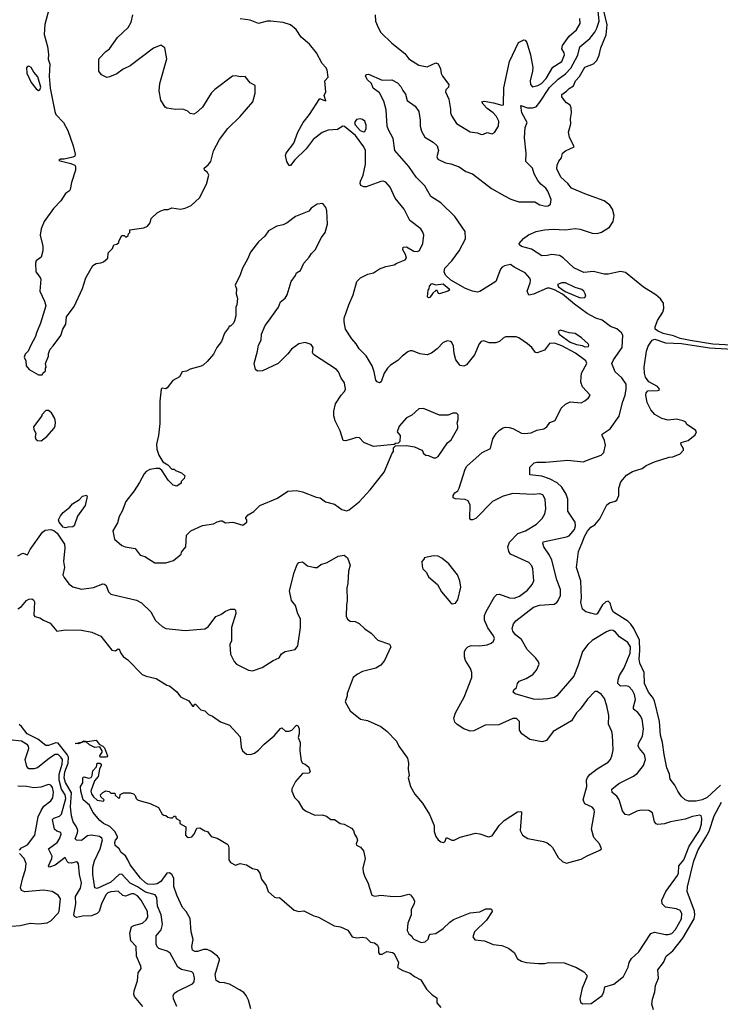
# Model space of a CAD drawing. Extents: x 2220333 to 2384341, y 721037 to 894043.
# Tile 12 of 256: x 2242560 to 2248293, y 732652 to 740706. Entities that reach past the tile are written whole.
import ezdxf

# ---------------------------------------------------------------- set-up
doc = ezdxf.new("R2010")
doc.units = 0

msp = doc.modelspace()

# ---------------------------------------------------------------- linework, layer by layer
at = {"layer": '0CON10XD'}
for points in [[(2248385, 738043.6), (2248232.1, 738052.1), (2248045, 738082.1), (2247965, 738098.6), (2247909.5, 738119.5), (2247825, 738140.5), (2247779.9, 738159.9), (2247761.1, 738175), (2247761.2, 738195), (2247778.9, 738245), (2247822, 738315), (2247830.9, 738345), (2247827, 738387), (2247802.7, 738422.7), (2247765.8, 738455.8), (2247665, 738518.9), (2247518.5, 738638.5), (2247475, 738646.1), (2247374.5, 738624.5), (2247343.6, 738623.6), (2247255.5, 738645.5), (2247175, 738639.4), (2247095, 738675.8), (2247007.7, 738757.7), (2246977.7, 738777.7), (2246915, 738785.8), (2246875, 738776), (2246833.3, 738775), (2246749.1, 738829.1), (2246665, 738850), (2246648.8, 738865), (2246646.7, 738875), (2246683.6, 738916.4), (2246722.3, 738947.7), (2246785, 738973.8), (2246855, 738987.1), (2246925, 738993.1), (2247023.6, 738986.4), (2247105, 738998.5), (2247145, 738993.2), (2247245, 738959.1), (2247285, 738958.5), (2247321.4, 738968.6), (2247385, 739009.4), (2247416.2, 739055), (2247425.3, 739105), (2247411.1, 739155), (2247389.9, 739189.9), (2247343.4, 739223.4), (2247185, 739280.5), (2247075, 739327.5), (2247045.4, 739365.4), (2246987.1, 739417.1), (2246955.8, 739485), (2246959.2, 739515), (2246971.9, 739548.1), (2246993.3, 739575), (2247002.5, 739615), (2247025, 739632.5), (2247096.2, 739665), (2247060, 739745), (2247052, 739785), (2247070, 739855), (2247066.2, 739895), (2247075.8, 739944.2), (2247073.8, 739985), (2247065, 740006.7), (2247033.3, 740025), (2247016.7, 740045), (2246997.5, 740075), (2246997.5, 740095), (2247035, 740121.2), (2247055, 740144), (2247091.2, 740165), (2247109.2, 740205), (2247139.8, 740240.2), (2247185, 740319.2), (2247255, 740344.3), (2247283.6, 740373.6), (2247302.5, 740415), (2247314.5, 740475), (2247358.5, 740581.5), (2247367, 740665), (2247328.6, 740825)], [(2242799.7, 740790.3), (2242767, 740667), (2242760, 740585), (2242788.3, 740488.3), (2242796.2, 740425), (2242793.9, 740383.9), (2242806.4, 740343.6), (2242800, 740245), (2242808.8, 740145), (2242846.7, 739955), (2242855, 739930), (2242917.5, 739865), (2242955, 739800), (2242996.7, 739675), (2243013.3, 739605), (2243010, 739590), (2242995, 739581.2), (2242925, 739566.2), (2242895, 739566.2), (2242880, 739555), (2242979.7, 739529.7), (2243010, 739515), (2243018, 739505), (2243016, 739475), (2242983.8, 739375), (2242974.1, 739315.9), (2242966.7, 739305), (2242934.4, 739285.6), (2242896.2, 739225), (2242837.6, 739162.4), (2242759.2, 739055), (2242735.8, 738995), (2242728.1, 738945), (2242748.6, 738855), (2242748.6, 738815), (2242736.1, 738763.9), (2242696, 738735), (2242690.5, 738715), (2242691.9, 738645), (2242728.6, 738598.6), (2242732, 738585), (2242726.2, 738485), (2242763.3, 738405), (2242773.3, 738365), (2242731.2, 738225), (2242696.7, 738145), (2242690, 738115), (2242650, 738045), (2242630, 737995), (2242605, 737970), (2242597.5, 737945), (2242610, 737915), (2242614, 737875), (2242636.7, 737845), (2242715, 737802.5), (2242745, 737800)], [(2242745, 737800), (2242750, 737815), (2242770, 737835), (2242770, 737855), (2242777.5, 737865), (2242772.5, 737895), (2242796.4, 737953.6), (2242796.7, 737975), (2242809.3, 738010.7), (2242835, 738037.5), (2242896.1, 738123.9), (2242912.5, 738175), (2242936.7, 738215), (2242943.3, 738275), (2243005, 738360), (2243073.2, 738506.8), (2243101.2, 738595), (2243157.5, 738695), (2243185, 738712.5), (2243225, 738717.5), (2243245, 738726.7), (2243282.5, 738755), (2243285, 738800), (2243320, 738835), (2243330, 738865), (2243355, 738870), (2243370, 738885), (2243370, 738895), (2243395, 738940), (2243415, 738940), (2243425, 738930), (2243435, 738930), (2243448.3, 738941.7), (2243450, 738955), (2243460, 738965), (2243461.7, 738988.3), (2243575, 739002.5), (2243605, 739017.5), (2243627.5, 739045), (2243635, 739080), (2243685, 739127.5), (2243715, 739142.5), (2243745, 739152.5), (2243775, 739152.5), (2243805, 739167.5), (2243875, 739157.5), (2243915, 739163.3), (2243962.5, 739185), (2244030.7, 739249.3), (2244089.2, 739360.8), (2244108, 739435), (2244096, 739455), (2244072, 739475), (2244068.3, 739491.7), (2244102.1, 739517.9), (2244124, 739545), (2244145, 739632.5), (2244195, 739726.2), (2244264, 739815), (2244363.3, 739915), (2244466.7, 740035), (2244486.7, 740105), (2244487, 740167), (2244445, 740190), (2244405, 740242.5), (2244365, 740238.8), (2244327.3, 740247.3), (2244302.5, 740245), (2244156.7, 740135), (2244125.9, 740104.1), (2244055, 739991.2), (2244005, 739943.8), (2243985, 739934), (2243955, 739940), (2243935, 739956.7), (2243895, 739973.8), (2243835, 739972.9), (2243762.7, 739982.7), (2243751.2, 739991.2), (2243715, 740047.5), (2243702.5, 740125), (2243705.5, 740184.5), (2243763.8, 740385), (2243747.5, 740475), (2243715, 740497.5), (2243655, 740472.5), (2243465, 740328.8), (2243407.7, 740302.3), (2243355, 740263.3), (2243295, 740237.5), (2243273.6, 740233.6), (2243230, 740255), (2243207.5, 740285), (2243206.7, 740375), (2243211.7, 740388.3), (2243264, 740446), (2243295, 740467.5), (2243360, 740560), (2243448.3, 740641.7), (2243472.5, 740685), (2243486.4, 740746.4)], [(2246379.5, 733340.5), (2246282.9, 733245), (2246266.7, 733205), (2246285, 733180), (2246362.3, 733172.3), (2246435, 733141.2), (2246505, 733133.3), (2246560.7, 733110.7), (2246607.5, 733075), (2246633.3, 733025), (2246665, 733003.8), (2246705, 732993.8), (2246805, 732986.7), (2246855, 732986.7), (2246886.4, 732993.6), (2247015, 732992.5), (2247115, 732952.9), (2247176.5, 732916.5), (2247199.7, 732889.7), (2247202, 732875), (2247162.9, 732785), (2247143.6, 732696.4), (2247149.3, 732669.3), (2247165, 732656.7), (2247235, 732658.8), (2247325.8, 732724.2), (2247340, 732755), (2247347.5, 732795), (2247422.9, 732817.1), (2247501.7, 732878.3), (2247540, 732955), (2247547.1, 732992.9), (2247565, 733026), (2247627.6, 733082.4), (2247725, 733231.1), (2247755, 733243.1), (2247845, 733222.5), (2247867.4, 733222.6), (2247895, 733231.9), (2247926.3, 733263.7), (2247975, 733350.8), (2247979.1, 733395), (2247965, 733420), (2247935, 733434.4), (2247845, 733446.7), (2247816.5, 733475), (2247813.9, 733505), (2247846.6, 733575), (2247941.9, 733705), (2247949.5, 733725), (2247954.3, 733785.7), (2247995, 733833.6), (2248038.2, 733945), (2248123.7, 734075), (2248138.4, 734125), (2248142.9, 734172.9), (2248135.8, 734195), (2248125, 734198.5), (2248065, 734187.3), (2248005, 734166.7), (2247885, 734144.5), (2247835, 734127.5), (2247782.9, 734122.9), (2247767.1, 734127.1), (2247753.6, 734143.6), (2247738.2, 734218.2), (2247708.3, 734238.3), (2247645, 734241.5), (2247608.8, 734231.2), (2247545, 734199.2), (2247515, 734206), (2247493.4, 734233.4), (2247466.5, 734325), (2247445, 734355.6), (2247409.2, 734385), (2247405, 734412.5), (2247461.5, 734458.5), (2247581.5, 734518.5), (2247615, 734541.5), (2247664.1, 734605.9), (2247679.6, 734655), (2247673.5, 734695), (2247630.6, 734745), (2247621.1, 734765), (2247624.4, 734785), (2247656.7, 734845), (2247663.5, 734905), (2247652.5, 734985), (2247637.8, 735015), (2247617.9, 735037.9), (2247583.6, 735065), (2247582.7, 735085), (2247598.2, 735145), (2247590.9, 735185), (2247575, 735218.9), (2247545, 735250.4), (2247516, 735256), (2247475, 735253.5), (2247455.4, 735275.4), (2247457.2, 735305), (2247468.7, 735341.3), (2247505.3, 735405), (2247556, 735525), (2247557.5, 735575), (2247535, 735612.3), (2247467.3, 735657.3), (2247435, 735697.1), (2247415, 735711.1), (2247395, 735711.5), (2247362.1, 735697.9), (2247245, 735628.2), (2247208.9, 735595), (2247165, 735538), (2247130.3, 735425), (2247095, 735336), (2246955, 735176), (2246935, 735162.5), (2246880.8, 735150.8), (2246805, 735144.2), (2246765, 735147.5), (2246613, 735193), (2246596.7, 735205), (2246603.3, 735225), (2246625, 735242.5), (2246634.1, 735275.9), (2246646.7, 735295), (2246705, 735317.5), (2246758.8, 735351.2), (2246788.6, 735385), (2246810, 735435), (2246804.5, 735454.5), (2246783.4, 735483.4), (2246713.1, 735555), (2246666.9, 735635), (2246616.9, 735675), (2246596, 735705), (2246590.8, 735725), (2246602, 735765), (2246620.2, 735789.8), (2246765, 735901.1), (2246813.1, 735916.9), (2246933.6, 735926.4), (2246955, 735939.2), (2246967.1, 735955), (2246984.4, 735995), (2246985.5, 736045), (2246954.3, 736124.3), (2246913.4, 736285), (2246896.2, 736325), (2246848.8, 736395), (2246839.4, 736425), (2246843.8, 736435), (2247035, 736475.6), (2247055, 736484.4), (2247101.2, 736535), (2247107.7, 736565), (2247105.4, 736595), (2247044.7, 736684.7), (2247045.4, 736785), (2247031.5, 736825), (2246995, 736883.6), (2246958.5, 736918.5), (2246895, 736951.3), (2246832.2, 736972.2), (2246735, 736984), (2246734.4, 737045.6), (2246769.5, 737080.5), (2246792.7, 737087.3), (2246865, 737086.2), (2247045.5, 737104.5), (2247169.7, 737090.3), (2247234.6, 737115.4), (2247317.5, 737145), (2247341.2, 737165), (2247353.3, 737225), (2247346, 737265), (2247325.8, 737305), (2247327.5, 737315), (2247391.8, 737358.3), (2247465.8, 737464.2), (2247493.1, 737575), (2247514.7, 737635), (2247523.1, 737686.9), (2247521.8, 737725), (2247486.3, 737776.3), (2247432.2, 737825), (2247406.5, 737895), (2247417.9, 737925), (2247488.9, 738025), (2247495.6, 738125), (2247485.6, 738145), (2247445, 738177.4), (2247395, 738195.7), (2247325, 738249.3), (2247274.9, 738264.9), (2247202.9, 738302.9), (2247098.5, 738378.5), (2247001.5, 738461.5), (2246936.8, 738496.8), (2246895, 738510.4), (2246875, 738510.5), (2246765, 738460), (2246725, 738452.5), (2246713.1, 738485), (2246737.3, 738555), (2246740.4, 738575), (2246735, 738592.5), (2246696.3, 738636.3), (2246605, 738682.7), (2246575, 738704.4), (2246527.3, 738692.7), (2246508, 738682), (2246495.5, 738664.5), (2246455.5, 738564.5), (2246325, 738482), (2246305, 738478.6), (2246265, 738484.5), (2246207.7, 738507.7), (2246086.8, 738576.8), (2246045, 738616.9), (2246032.9, 738645), (2246040, 738675), (2246095, 738732.5), (2246155, 738815.8), (2246208.1, 738915), (2246204.5, 738975), (2246120, 739095), (2246005, 739207.3), (2245925, 739258.6), (2245875.9, 739345.9), (2245805, 739416.9), (2245745, 739504.5), (2245630.8, 739635), (2245615, 739733.3), (2245577.1, 739805), (2245567.7, 739835), (2245557.8, 739967.8), (2245539.3, 740039.3), (2245505, 740107.5), (2245451.2, 740145), (2245437.5, 740185), (2245406.7, 740215), (2245389.2, 740245), (2245395, 740258.8), (2245415, 740260.8), (2245525, 740210.9), (2245605, 740215.6), (2245650.2, 740190.2), (2245679.8, 740159.8), (2245695.8, 740125.8), (2245718.1, 740098.1), (2245730, 740045), (2245795, 739998), (2245825.8, 739955), (2245837.8, 739885), (2245836.5, 739835), (2245848.2, 739795), (2245875.3, 739745.3), (2245944.4, 739705), (2245975, 739674.3), (2245988, 739635), (2245974.2, 739585), (2245982.7, 739565), (2246045, 739534.2), (2246088.5, 739528.5), (2246155, 739501.5), (2246211.4, 739465), (2246265.7, 739445.8), (2246421.2, 739325), (2246525.9, 739264.1), (2246577.9, 739237.9), (2246645, 739215.7), (2246775, 739217.5), (2246815, 739192), (2246865, 739182), (2246885, 739183.8), (2246903.6, 739196.4), (2246908, 739235), (2246882.4, 739302.4), (2246865, 739328), (2246825, 739360), (2246800.8, 739390.8), (2246768.9, 739445), (2246755, 739490.8), (2246700.8, 739545), (2246703.6, 739615), (2246691.2, 739741.2), (2246696.7, 739823.3), (2246711.4, 739865), (2246669.2, 739945), (2246660, 740005), (2246715.3, 739985.3), (2246755, 739984.6), (2246785, 739994.6), (2246817.5, 740032.5), (2246895, 740152.8), (2246965, 740220), (2247025, 740263.3), (2247069.1, 740310.9), (2247126, 740415), (2247144.6, 740485), (2247225, 740551.4), (2247265, 740603.1), (2247283.4, 740636.6), (2247301.3, 740695), (2247289.5, 740805)], [(2245470, 740745), (2245471.9, 740695), (2245492, 740642), (2245515, 740602), (2245605.5, 740515.5), (2245710.6, 740430.6), (2245743.8, 740385), (2245825, 740334.2), (2245895, 740319.4), (2245965, 740352), (2245984.2, 740344.2), (2246004.3, 740305), (2246010, 740265), (2246019.2, 740245), (2246072.5, 740175), (2246070, 740155), (2246048.3, 740131.7), (2246043.1, 740115), (2246070.8, 740055), (2246086.2, 739975), (2246084, 739945), (2246095, 739917.5), (2246135, 739856.7), (2246245, 739790), (2246284.2, 739784.2), (2246305, 739781.2), (2246335, 739766.7), (2246355, 739768.8), (2246385, 739782.5), (2246426.4, 739773.6), (2246445, 739782.5), (2246478.8, 739835), (2246481.4, 739875), (2246462.5, 739915), (2246435.5, 739945), (2246385, 739980), (2246352.9, 740015), (2246342.5, 740035), (2246361.1, 740038.9), (2246436.8, 740026.8), (2246505, 740006.1), (2246519.1, 740010.9), (2246521.4, 740148.6), (2246567, 740363), (2246640.7, 740519.3), (2246685, 740540.8), (2246695, 740538), (2246709.5, 740519.5), (2246739.8, 740419.8), (2246757.8, 740315), (2246756.7, 740285), (2246737.5, 740205), (2246740, 740175), (2246756.9, 740156.9), (2246801, 740169), (2246830.8, 740185), (2246867.1, 740225), (2246921.8, 740318.2), (2246995.5, 740365), (2247017.9, 740417.9), (2247015.6, 740435), (2246997.3, 740467.3), (2247001.5, 740495), (2247055, 740570.5), (2247115, 740622.5), (2247146, 740675), (2247142.5, 740715)], [(2247363.5, 735093.5), (2247345, 735153.8), (2247322, 735185), (2247285, 735211.2), (2247265, 735211.2), (2247205, 735148.8), (2247145.8, 735065), (2247115.8, 735035), (2247075, 734970.8), (2246926.4, 734883.6), (2246870.4, 734809.6), (2246835, 734798.2), (2246735, 734818.5), (2246668.6, 734865), (2246650, 734895), (2246648.5, 734965), (2246625, 734990.5), (2246595, 734990.5), (2246480.9, 734939.1), (2246370, 734935), (2246275, 734890), (2246245, 734885.7), (2246193.8, 734905), (2246139.7, 734939.7), (2246119.5, 734959.5), (2246111.7, 734991.7), (2246125, 735037.5), (2246196.3, 735163.7), (2246258.5, 735325), (2246259.6, 735365), (2246249.4, 735399.4), (2246209.2, 735465), (2246199.2, 735495), (2246200.8, 735535), (2246210.3, 735559.7), (2246226.7, 735575), (2246255, 735586.9), (2246325, 735585.6), (2246385, 735593.1), (2246416.7, 735605), (2246437.9, 735622.1), (2246444.2, 735645), (2246438.1, 735665), (2246391.5, 735731.5), (2246362.9, 735795), (2246363.4, 735833.4), (2246376.2, 735865), (2246444.7, 735985.3), (2246465, 736005.6), (2246485, 736007.5), (2246568.1, 735978.1), (2246605, 735973.2), (2246649.8, 735990.3), (2246715, 736041.1), (2246752.9, 736085), (2246767.1, 736115), (2246759.2, 736215), (2246751.7, 736238.3), (2246725, 736266.9), (2246575.4, 736335.4), (2246561.5, 736355), (2246554.6, 736395.4), (2246568.9, 736431.1), (2246635, 736502.9), (2246699.2, 736525), (2246789.1, 736580.9), (2246834.3, 736625), (2246857.1, 736665), (2246865.6, 736705.6), (2246858.9, 736785), (2246839.6, 736819.6), (2246815, 736827.5), (2246765, 736823.5), (2246595, 736830.9), (2246515, 736808.5), (2246428, 736765), (2246291.2, 736625), (2246265, 736614), (2246252.5, 736615), (2246242.5, 736625), (2246245.5, 736735), (2246229.4, 736769.4), (2246205, 736782.2), (2246125, 736787.5), (2246106.7, 736795), (2246105.8, 736815), (2246120, 736835), (2246145, 736852.5), (2246157.2, 736872.8), (2246205, 737030), (2246219.4, 737055), (2246343.7, 737166.3), (2246412.7, 737197.3), (2246432, 737278), (2246457.8, 737322.2), (2246485, 737348.6), (2246515, 737368.8), (2246535, 737373.8), (2246565, 737370), (2246595, 737361.9), (2246665, 737324.4), (2246691.3, 737321.3), (2246745, 737326.9), (2246790.7, 737349.3), (2246849.3, 737360.7), (2246874, 737375), (2246898.6, 737411.4), (2246941.1, 737428.9), (2246991.3, 737528.7), (2247025, 737562), (2247065, 737579.2), (2247155, 737573.3), (2247185, 737587.5), (2247215, 737612.5), (2247227.5, 737635), (2247164.1, 737704.1), (2247152.3, 737742.3), (2247153.1, 737785), (2247156.7, 737815), (2247201.9, 737895), (2247192.7, 737915), (2247107.6, 737977.6), (2246997.3, 738037.3), (2246935, 738059.1), (2246895, 738058), (2246855, 738003.8), (2246795, 737980), (2246780, 737985), (2246750, 738025), (2246715, 738054.2), (2246645, 738104.2), (2246623, 738113), (2246535, 738112), (2246515, 738102), (2246485, 738074.2), (2246455, 738062), (2246401.9, 738061.9), (2246355, 738080), (2246335, 738072.5), (2246320, 738055), (2246281.2, 737965), (2246215.7, 737884.3), (2246195, 737871.2), (2246165, 737876.2), (2246129.2, 737925), (2246115.6, 737975), (2246108.6, 738035), (2246096, 738065), (2246085, 738073.8), (2246061.2, 738078.8), (2246025, 738066), (2245976.7, 738015), (2245930.5, 737979.5), (2245895, 737963.8), (2245835, 737974), (2245775, 737998.8), (2245755, 737998.8), (2245735, 737988.8), (2245688.8, 737955), (2245655, 737918.8), (2245595, 737881.2), (2245568.8, 737855), (2245542.5, 737815), (2245518.8, 737745), (2245505, 737736.2), (2245485, 737744), (2245475, 737756.7), (2245461.9, 737825), (2245444.5, 737874.5), (2245395.5, 737955.5), (2245339.2, 738015), (2245314, 738055), (2245277.5, 738095), (2245226.2, 738175), (2245213.8, 738235), (2245216, 738265), (2245253.1, 738375), (2245289.2, 738455), (2245318.8, 738565), (2245350, 738595), (2245407.5, 738625), (2245455, 738634.2), (2245505, 738668.8), (2245555, 738688), (2245625, 738701.2), (2245645, 738713.8), (2245715, 738741.2), (2245724, 738755), (2245716.7, 738785), (2245694.2, 738825), (2245697.5, 738845), (2245725, 738848.6), (2245785, 738814), (2245815, 738810.6), (2245832, 738818), (2245859.2, 738875), (2245866, 738945), (2245859.5, 738969.5), (2245843.3, 738995), (2245752, 739065), (2245706, 739155), (2245632.5, 739245), (2245592.5, 739335), (2245555, 739378), (2245535, 739384.2), (2245515, 739381.4), (2245395, 739340), (2245375, 739339.4), (2245350.9, 739350.9), (2245345.7, 739365), (2245350, 739385), (2245370.9, 739435), (2245390.6, 739525), (2245388.5, 739635), (2245375, 739666.9), (2245309, 739759), (2245216.7, 739833.3), (2245205, 739834.2), (2245160.7, 739809.3), (2245085, 739801.8), (2245035, 739782.7), (2244961.9, 739725), (2244905, 739650), (2244810.5, 739559.5), (2244775, 739512.5), (2244765, 739512.5), (2244746.7, 739545), (2244733.8, 739595), (2244740, 739615), (2244804.5, 739695.5), (2244836.7, 739785), (2244879.4, 739865), (2244930.6, 739929.4), (2245015, 740062.5), (2245045, 740046.7), (2245066.2, 740043.8), (2245052, 740085), (2245065.5, 740115), (2245058, 740205), (2245083.6, 740236.4), (2245076, 740295), (2245066.2, 740315), (2245035, 740346.7), (2244987.8, 740435), (2244930.6, 740505), (2244862.8, 740562.8), (2244822.9, 740625), (2244775, 740663.3), (2244715, 740682.2), (2244615, 740693.1), (2244585, 740692.9), (2244515, 740676), (2244445, 740702.5), (2244365, 740713.8)], [(2242715, 740127.5), (2242725, 740131.2), (2242734.3, 740155), (2242708.9, 740238.9), (2242675, 740277.1), (2242653.3, 740315), (2242636, 740326), (2242625, 740324.4), (2242616.3, 740313.7), (2242618.4, 740268.4), (2242653.2, 740193.2), (2242695, 740139.4), (2242715, 740127.5)], [(2245372, 739788), (2245385, 739791.2), (2245395.8, 739815), (2245395.9, 739844.1), (2245383.3, 739875), (2245365, 739890), (2245345, 739896.2), (2245315, 739888.8), (2245300, 739865), (2245305.8, 739845), (2245345, 739798.6), (2245372, 739788)], [(2243755, 736263.8), (2243818.3, 736281.7), (2243880, 736335), (2243885, 736350), (2243920, 736395), (2243925, 736490), (2243960, 736525), (2244055, 736567.5), (2244146.4, 736583.6), (2244175, 736600), (2244205, 736607.5), (2244217, 736607), (2244245, 736590), (2244305, 736596.7), (2244385, 736572.5), (2244420, 736595), (2244420, 736615), (2244410, 736625), (2244410, 736635), (2244430, 736655), (2244476.4, 736683.6), (2244526.4, 736733.6), (2244668.3, 736791.7), (2244755, 736850), (2244825, 736856.2), (2244874.1, 736844.1), (2244985, 736800), (2245020, 736795), (2245062.3, 736762.3), (2245135, 736743.3), (2245195, 736700), (2245235, 736687.5), (2245255, 736696.7), (2245337, 736763), (2245428.3, 736861.7), (2245541.2, 737005), (2245608.3, 737161.7), (2245620, 737175), (2245620, 737205), (2245635, 737220), (2245725, 737222.5), (2245791.7, 737211.7), (2245850, 737185), (2245860, 737175), (2245861.7, 737161.7), (2245883, 737143), (2245905, 737140), (2245945, 737122.5), (2245965, 737123.3), (2245985, 737133.3), (2246061.2, 737245), (2246090.5, 737269.5), (2246144, 737365), (2246146, 737385), (2246138.8, 737405), (2246148.8, 737435), (2246147.5, 737475), (2246135, 737487.5), (2246105, 737487.5), (2246065, 737472.5), (2245995, 737470), (2245865, 737526.2), (2245825, 737523.3), (2245768.8, 737471.2), (2245725, 737450), (2245665, 737382.5), (2245650, 737335), (2245672.5, 737305), (2245670, 737255), (2245658.3, 737241.7), (2245635, 737240), (2245625, 737230), (2245453.9, 737213.9), (2245376.4, 737246.4), (2245340, 737285), (2245315, 737287.5), (2245275, 737275.6), (2245225, 737262), (2245207.5, 737265), (2245182.1, 737342.1), (2245140.8, 737425), (2245129.4, 737465), (2245129.4, 737505), (2245145, 737563.3), (2245190, 737635), (2245218.8, 737665), (2245226.7, 737685), (2245218, 737735), (2245191.2, 737775), (2245170, 737825), (2245153.3, 737845), (2244965, 737966.7), (2244956.2, 737985), (2244961.1, 738025), (2244945, 738048), (2244895, 738065.8), (2244845, 738055.8), (2244785, 738012.5), (2244755, 737973.8), (2244675, 737893.3), (2244546.4, 737833.6), (2244505, 737830), (2244490, 737845), (2244477.5, 737895), (2244506.7, 737995), (2244513.3, 738045), (2244536.4, 738083.6), (2244537.5, 738135), (2244570, 738205), (2244595, 738240), (2244676.7, 738355), (2244695, 738397.5), (2244731.2, 738428.8), (2244750, 738455), (2244782.5, 738565), (2244816.1, 738613.9), (2244823.9, 738636.1), (2244857.5, 738655), (2244886.4, 738713.6), (2244930, 738765), (2244947.5, 738795), (2244977.5, 738825), (2245030, 738925), (2245058.8, 738965), (2245080, 739035), (2245073.6, 739143.6), (2245065, 739170), (2245041.7, 739201.7), (2244995, 739196.7), (2244945, 739163.3), (2244925, 739141.2), (2244817.5, 739095), (2244747.5, 739045), (2244715, 739028.8), (2244665, 739016.7), (2244595, 738980), (2244565.8, 738934.2), (2244515, 738890), (2244448.8, 738805), (2244425, 738747.5), (2244383.3, 738675), (2244365, 738620), (2244323.3, 738535), (2244333.3, 738505), (2244332.5, 738465), (2244343.3, 738425), (2244336.4, 738373.6), (2244327.5, 738355), (2244327.5, 738285), (2244317, 738243), (2244310, 738225), (2244285, 738200), (2244275, 738200), (2244270, 738185), (2244235, 738142.5), (2244211.2, 738075), (2244173.8, 738025), (2244145, 737970), (2244095, 737909.2), (2244065, 737882.5), (2244045, 737871.2), (2243955, 737846.7), (2243925, 737830), (2243890, 737825), (2243867.5, 737785), (2243814.1, 737755.9), (2243766.4, 737693.6), (2243755, 737687.5), (2243725, 737692.5), (2243717.5, 737685), (2243708, 737585), (2243706.8, 737403.2), (2243695.7, 737305), (2243679.4, 737235), (2243682.4, 737192.4), (2243698.6, 737145), (2243730.5, 737090.5), (2243772.5, 737065), (2243805, 737030), (2243825, 737030), (2243835, 737020), (2243885, 737000), (2243910, 736975), (2243907, 736953), (2243881.7, 736928.3), (2243880, 736915), (2243845, 736890), (2243815, 736900), (2243775, 736940), (2243726.7, 737015), (2243703.9, 737033.9), (2243674.1, 737035.9), (2243625, 737026), (2243595, 737010), (2243577.4, 736992.6), (2243540.3, 736919.7), (2243497.2, 736852.8), (2243428, 736765), (2243399.2, 736685), (2243375, 736642.5), (2243360.6, 736589.4), (2243323.3, 736525), (2243336.4, 736456.4), (2243396.7, 736405), (2243423.2, 736393.2), (2243505, 736380), (2243546.4, 736326.4), (2243585, 736314), (2243665, 736264), (2243755, 736263.8)], [(2245905, 738430), (2245898.3, 738438.3), (2245902.5, 738495), (2245910, 738505), (2245913, 738527), (2245933, 738547), (2245965, 738537.5), (2246025, 738546.4), (2246073.8, 738505), (2246077.5, 738495), (2246064.3, 738485.7), (2245995, 738463.3), (2245987, 738467), (2245975, 738490), (2245965, 738490), (2245940.7, 738469.3), (2245915, 738432.5), (2245905, 738430)], [(2247145, 738430), (2247185, 738432.9), (2247192, 738445), (2247187.1, 738465), (2247176.2, 738486.2), (2247159.2, 738499.2), (2247105.3, 738515.3), (2247025, 738553.8), (2246995, 738553.8), (2246961.1, 738538.9), (2246969.8, 738519.8), (2247022.2, 738482.2), (2247145, 738430)], [(2247185, 738028.9), (2247215, 738032.9), (2247218, 738045), (2247211.2, 738055), (2247156.7, 738105), (2247105, 738140), (2247055, 738143.8), (2246985, 738166.7), (2246967.5, 738155), (2246974.2, 738135), (2247065, 738068.4), (2247115, 738049.4), (2247161.8, 738041.8), (2247185, 738028.9)], [(2248295, 734445.2), (2248185.1, 734344.9), (2248145, 734324.8), (2248094.6, 734314.6), (2248032.8, 734312.8), (2248006.2, 734325), (2247974, 734355), (2247944.5, 734394.5), (2247922, 734445), (2247883.9, 734493.9), (2247876.2, 734535), (2247855.8, 734585.8), (2247832.5, 734695), (2247820.5, 734795), (2247804.7, 734855), (2247796.2, 734965), (2247755.5, 735135), (2247738.9, 735165), (2247704.7, 735204.7), (2247671.3, 735275), (2247670, 735365), (2247635, 735443.8), (2247628.5, 735475), (2247634.8, 735545), (2247630.8, 735630.8), (2247585, 735725.7), (2247560.9, 735760.8), (2247535.7, 735785.7), (2247420.2, 735860.2), (2247406, 735885), (2247392.7, 735932.7), (2247375, 735950), (2247355, 735943.8), (2247330.3, 735919.7), (2247285, 735846.2), (2247275, 735841.2), (2247192.7, 735862.7), (2247164, 735884), (2247150.9, 735939.1), (2247158.1, 735975), (2247152.2, 736115), (2247116.2, 736225), (2247131.9, 736355), (2247158.7, 736421.3), (2247183.1, 736485), (2247205, 736521.4), (2247232.5, 736555), (2247267, 736573), (2247306.1, 736623.9), (2247365, 736737.5), (2247387.5, 736755), (2247433, 736767), (2247445, 736776.2), (2247462.2, 736815), (2247461.4, 736875), (2247479.2, 736925), (2247525, 736980), (2247575, 737010), (2247653.8, 737035), (2247685, 737058.6), (2247755, 737090.6), (2247875, 737127.5), (2247905, 737131.2), (2247965.5, 737154.5), (2247991.2, 737185), (2247991.2, 737195), (2247968.8, 737235), (2247971.4, 737248.6), (2248031.2, 737265), (2248088.3, 737311.7), (2248097.5, 737335), (2248089.3, 737349.3), (2248020, 737395), (2248010, 737415), (2247990, 737425), (2247935, 737437.5), (2247865, 737431.4), (2247814, 737445), (2247757.6, 737477.6), (2247725.6, 737515.6), (2247694.4, 737575), (2247684.5, 737635), (2247685.6, 737655), (2247700.8, 737669.2), (2247778.1, 737671.9), (2247793.3, 737676.7), (2247796.7, 737685), (2247779.2, 737705), (2247707.8, 737745), (2247682.1, 737782.1), (2247671.9, 737815), (2247669.4, 737865), (2247688.8, 737995), (2247703.8, 738035), (2247735.8, 738085), (2247756.5, 738093.5), (2247844.3, 738064.3), (2247975, 738058.7), (2248205, 738023.4), (2248535, 738003.6)], [(2242735, 737262.5), (2242783, 737297), (2242843.3, 737365), (2242850, 737385), (2242852.5, 737415), (2242846.7, 737445), (2242819.3, 737489.3), (2242795, 737510), (2242775, 737510), (2242740, 737475), (2242740, 737465), (2242673.8, 737375), (2242676.7, 737355), (2242693.3, 737325), (2242687.5, 737295), (2242692.5, 737275), (2242705, 737263.3), (2242735, 737262.5)], [(2242935, 736550), (2242916.2, 736555), (2242882.5, 736595), (2242878.8, 736615), (2242895, 736646.7), (2242916.2, 736675), (2242971.7, 736718.3), (2242992.7, 736747.3), (2243048.3, 736781.7), (2243075, 736807.5), (2243107, 736817), (2243112.5, 736805), (2243095, 736732.5), (2243033.3, 736645), (2243006, 736565), (2242995, 736556.7), (2242955, 736554.3), (2242935, 736550)], [(2242545, 736321.2), (2242585, 736341.2), (2242625, 736330), (2242646.8, 736373.2), (2242745.9, 736514.1), (2242769.5, 736530.5), (2242815, 736536.6), (2242838.1, 736528.1), (2242865.4, 736505.4), (2242925.6, 736415), (2242929.5, 736385), (2242918.8, 736275), (2242926.7, 736225), (2242913.5, 736165), (2242922.7, 736142.7), (2242961.3, 736091.3), (2242996.1, 736066.1), (2243065, 736048.6), (2243165, 736062.2), (2243239.7, 736090.3), (2243255, 736088), (2243266.8, 736076.8), (2243287.5, 736025), (2243305, 736007.5), (2243515, 735957.1), (2243556.3, 735936.3), (2243632.2, 735862.2), (2243670.3, 735790.3), (2243725, 735741.2), (2243755, 735727.5), (2243915, 735708.8), (2244075, 735722.5), (2244101.3, 735738.7), (2244165, 735824.2), (2244205, 735840.8), (2244245, 735868.6), (2244285, 735884), (2244317.5, 735885), (2244326.2, 735875), (2244328.3, 735848.3), (2244294.3, 735735), (2244294.2, 735625.8), (2244280, 735595), (2244284.2, 735515), (2244313.8, 735455), (2244335, 735433.3), (2244432.5, 735385), (2244465, 735381.2), (2244543.9, 735406.1), (2244635, 735463.8), (2244682.5, 735485), (2244702.3, 735517.7), (2244733.2, 735536.8), (2244815, 735553.8), (2244835.9, 735584.1), (2244858.8, 735735), (2244856.7, 735805), (2244836.7, 735845), (2244816.7, 735915), (2244783.3, 735955), (2244767.5, 736035), (2244806.1, 736183.9), (2244829.3, 736250.7), (2244845, 736266.7), (2244875, 736272.5), (2244915, 736240), (2244975, 736224), (2244995, 736226.2), (2245025, 736248.8), (2245075, 736265.8), (2245165, 736317.1), (2245215, 736326.2), (2245242.5, 736305), (2245263.8, 736243.8), (2245250.8, 736195), (2245245.8, 736095), (2245237.7, 736057.7), (2245240, 735955), (2245235, 735917.5), (2245231.7, 735828.3), (2245241.3, 735801.3), (2245265, 735785.7), (2245305, 735784), (2245338.3, 735768.3), (2245385, 735723.8), (2245435, 735688.8), (2245489.7, 735629.7), (2245587, 735597), (2245598, 735575), (2245544.3, 735465), (2245514, 735425), (2245475, 735402.2), (2245365.7, 735374.3), (2245325, 735354), (2245290, 735325), (2245238.8, 735195), (2245238.8, 735175), (2245224, 735125), (2245265, 735053.8), (2245347.5, 734985), (2245405, 734973.8), (2245515, 734924), (2245565, 734886), (2245643.8, 734805), (2245661.2, 734765), (2245733.8, 734665), (2245742.5, 734625), (2245738.6, 734575), (2245746, 734525), (2245738.8, 734505), (2245757.8, 734435), (2245792, 734372), (2245856.8, 734296.8), (2245912.5, 734205), (2245952.5, 734115), (2245951.2, 734065), (2245966.2, 734025), (2245985, 733996.7), (2246005, 733981.2), (2246025, 733976.7), (2246038, 733982), (2246053.6, 734016.4), (2246095, 733995.8), (2246115, 733994.4), (2246165, 734020), (2246289.3, 734050.7), (2246325, 734046.7), (2246395, 734023.3), (2246425, 734030), (2246484, 734115), (2246523.8, 734155), (2246633.9, 734226.1), (2246655, 734230), (2246666.4, 734226.4), (2246667.5, 734215), (2246654, 734075), (2246675, 734036.7), (2246717.7, 734007.7), (2246845, 733984.2), (2246875, 733974), (2246901.2, 733955), (2246918.8, 733935), (2246965, 733852.5), (2247005, 733817.5), (2247035, 733807.5), (2247155, 733840), (2247202.3, 733867.7), (2247308.3, 733911.7), (2247320, 733925), (2247303.3, 733965), (2247257.3, 734017.3), (2247240, 734085), (2247264.2, 734225), (2247260.8, 734245), (2247245, 734265.6), (2247183.2, 734293.2), (2247170, 734325), (2247202.1, 734435), (2247198.9, 734485), (2247205, 734507.5), (2247225, 734532.2), (2247285, 734579.4), (2247376.4, 734633.6), (2247394.2, 734655), (2247408.3, 734691.7), (2247415.7, 734735), (2247411.4, 734855), (2247405.7, 734885), (2247379.4, 734945), (2247380, 735015), (2247363.5, 735093.5)], [(2246098.3, 735928.3), (2246125, 735932.5), (2246145, 735960), (2246170, 736065), (2246162.5, 736115), (2246142.5, 736165), (2246072.5, 736255), (2246015, 736302.5), (2245985, 736316.7), (2245945, 736320), (2245870, 736305), (2245870, 736295), (2245850, 736275), (2245852.5, 736235), (2245860, 736215), (2245887.5, 736185), (2245905, 736150), (2245977.5, 736085), (2246012.5, 736025), (2246085, 735940), (2246098.3, 735928.3)], [(2242544.2, 735885.8), (2242573.9, 735906.1), (2242616, 735955), (2242635, 735966.9), (2242658.8, 735968.8), (2242671.8, 735961.8), (2242680, 735945), (2242676, 735835), (2242685, 735824.3), (2242725, 735814.2), (2242756.2, 735795), (2242809.4, 735769.4), (2242865, 735703.3), (2242935, 735716), (2243065, 735711.2), (2243150, 735695), (2243224.1, 735664.1), (2243315, 735548.8), (2243345, 735543.8), (2243365, 735560), (2243375, 735557.5), (2243386.7, 735525), (2243407, 735497), (2243445, 735471.2), (2243561.2, 735351.2), (2243595, 735335.8), (2243677.7, 735317.7), (2243763.9, 735263.9), (2243785, 735256.7), (2243847, 735207), (2243875, 735166.2), (2243943.9, 735133.9), (2243975, 735090), (2243985, 735090), (2243991.7, 735108.3), (2243998.3, 735108.3), (2244041.2, 735061.2), (2244075, 735052.5), (2244105, 735022.5), (2244138.3, 735008.3), (2244203.9, 734963.9), (2244277.5, 734935), (2244365, 734840), (2244372, 734755), (2244384.5, 734724.5), (2244415, 734698), (2244450, 734695), (2244482.7, 734707.3), (2244515, 734731.2), (2244560.3, 734779.7), (2244641.7, 734848.3), (2244695, 734907.5), (2244705, 734912.5), (2244735, 734887.5), (2244765, 734886.7), (2244787.5, 734895), (2244825, 734936.7), (2244835, 734932.5), (2244846.2, 734905), (2244847.5, 734865), (2244840, 734835), (2244856.2, 734795), (2244853.6, 734726.4), (2244863.3, 734645), (2244873.6, 734623.6), (2244895, 734616.7), (2244925, 734592.5), (2244937.5, 734555), (2244926.4, 734543.6), (2244875, 734540), (2244816.7, 734475), (2244786.7, 734415), (2244786.7, 734395), (2244810, 734345), (2244837.5, 734315), (2244874.2, 734255), (2244900, 734235), (2244975, 734200), (2245035, 734202.5), (2245071.7, 734191.7), (2245105, 734163.3), (2245135, 734163.3), (2245182.3, 734132.3), (2245215.8, 734125.8), (2245275, 734093.8), (2245291.2, 734075), (2245298.8, 734045), (2245320, 734015), (2245323.3, 733995), (2245313.8, 733965), (2245316.7, 733955), (2245348.8, 733938.8), (2245373, 733907), (2245386.2, 733845), (2245368, 733765), (2245370, 733735), (2245384, 733695), (2245409.5, 733649.5), (2245442, 733545), (2245465, 733537.1), (2245515, 733544.4), (2245615, 733533.9), (2245682.1, 733537.9), (2245743.6, 733553.6), (2245758.8, 733548.8), (2245783.3, 733515), (2245791.2, 733495), (2245788, 733475), (2245763.1, 733426.9), (2245762.2, 733385), (2245736.9, 733315), (2245730, 733255), (2245745, 733227.5), (2245769.3, 733209.3), (2245773.3, 733195), (2245785, 733183.8), (2245845, 733157.5), (2245877, 733163), (2245902.5, 733185), (2245910, 733215), (2245920, 733225), (2245965, 733232.5), (2246025, 733273.3), (2246078.8, 733325), (2246110, 733345), (2246245, 733401.2), (2246325, 733409.2), (2246375, 733432), (2246415, 733433.8), (2246423.8, 733425), (2246425, 733412.5), (2246379.5, 733340.5)], [(2243846.9, 732635), (2243817.5, 732697.5), (2243815.6, 732725), (2243826.1, 732743.9), (2243845, 732758.1), (2243975, 732820), (2243986.7, 732835), (2243989.1, 732865), (2243982.8, 732902.8), (2243968.9, 732918.9), (2243885, 732937.2), (2243854.8, 732954.8), (2243791.2, 733071.2), (2243766.9, 733086.9), (2243698.8, 733108.8), (2243685, 733122), (2243675.5, 733145), (2243676.6, 733213.4), (2243717.5, 733262.5), (2243729.6, 733305), (2243718.4, 733385), (2243688.4, 733455), (2243681.4, 733525), (2243668.1, 733548.1), (2243589, 733569), (2243525, 733612.9), (2243463, 733643), (2243395, 733717.6), (2243375, 733714.3), (2243305, 733652.4), (2243195, 733599.4), (2243173.8, 733603.8), (2243157.5, 733715), (2243159.7, 733775), (2243172.5, 733825), (2243217.7, 733925), (2243236.4, 733996.4), (2243231.4, 734011.4), (2243214.2, 734025), (2243144.4, 734035.6), (2243115, 734029.2), (2243065, 733991.8), (2243025, 733993.4), (2243012.9, 734005), (2243034.2, 734055), (2243036.8, 734075), (2243024.8, 734104.8), (2242997.1, 734145), (2242984.8, 734194.8), (2242976.4, 734266.4), (2242982.8, 734382.8), (2242935, 734467.2), (2242923.3, 734505), (2242930.2, 734555), (2242957.6, 734625), (2242958.2, 734675), (2242948.8, 734695), (2242875, 734786.9), (2242855, 734791), (2242795, 734769.5), (2242775, 734768.1), (2242709.8, 734819.8), (2242620, 734865), (2242575, 734925.6), (2242555, 734942.1)], [(2243566.5, 732635), (2243499.4, 732715), (2243493.3, 732735), (2243496.4, 732763.6), (2243523.3, 732845), (2243530.7, 732910.7), (2243553.8, 732945), (2243552, 732965), (2243516.3, 733046.3), (2243513.5, 733125), (2243470.4, 733170.4), (2243460, 733235), (2243475.7, 733285), (2243495, 733296.2), (2243565, 733316.4), (2243595, 733343.3), (2243609.2, 733365), (2243605, 733412.5), (2243554.1, 733505), (2243525, 733540.6), (2243495, 733554.7), (2243475, 733556.2), (2243425, 733537.5), (2243405, 733543.2), (2243365, 733576.9), (2243305, 733573.3), (2243282.3, 733565), (2243265, 733546.9), (2243229.5, 733475), (2243209, 733411), (2243195.3, 733394.7), (2243146.4, 733376.4), (2243075, 733373.8), (2243025, 733361.5), (2243009.8, 733369.8), (2243003.8, 733385), (2243020.2, 733475), (2243016.5, 733535), (2243057, 733603), (2243065.7, 733645), (2243049, 733715), (2243041.1, 733801.1), (2243034.3, 733814.3), (2243025, 733817.5), (2242985, 733807.5), (2242960.4, 733810.4), (2242949.3, 733819.3), (2242933.3, 733853.3), (2242849.5, 733790.5), (2242805, 733774.5), (2242795.8, 733785), (2242822.5, 733845), (2242824.7, 733865), (2242795.5, 733925), (2242866.7, 733975), (2242886.2, 734005), (2242900.6, 734045), (2242897.9, 734057.9), (2242865, 734069.2), (2242846.2, 734085), (2242829.5, 734165), (2242840, 734175), (2242885, 734191), (2242902, 734208), (2242938.5, 734335), (2242932.7, 734365), (2242901, 734411), (2242882.4, 734485), (2242882.8, 734535), (2242906.3, 734616.3), (2242909, 734655), (2242897.3, 734675), (2242875, 734694.7), (2242851.1, 734695), (2242803.5, 734665), (2242705, 734586.2), (2242675, 734577.7), (2242635, 734578.2), (2242617.5, 734597.5), (2242605.9, 734655), (2242634.7, 734745), (2242633.1, 734763.1), (2242623.8, 734775), (2242575, 734804.5), (2242475, 734814.4)], [(2243265, 734674), (2243217.5, 734675), (2243216.7, 734685), (2243236, 734715), (2243236.2, 734725), (2243215, 734757.5), (2243175, 734752.5), (2243132, 734775), (2243105, 734800), (2243081.7, 734798.3), (2243042, 734782), (2243013.6, 734786.4), (2243075, 734800), (2243085, 734807.5), (2243111.7, 734801.7), (2243185, 734812.5), (2243210.3, 734780.3), (2243241.2, 734765), (2243255, 734748.8), (2243277.5, 734685), (2243273.8, 734676.2), (2243265, 734674)], [(2244450.4, 732615), (2244432.4, 732685), (2244413.2, 732725), (2244395, 732748), (2244359.9, 732769.9), (2244276.6, 732816.6), (2244235, 732828), (2244195, 732830), (2244166.4, 732846.4), (2244160, 732895), (2244194.3, 733015), (2244194.2, 733025), (2244178, 733045), (2244125, 733085.6), (2244095, 733100), (2244065, 733101.4), (2244015, 733083.8), (2243993.9, 733083.9), (2243973.3, 733095), (2243968, 733125), (2243978.3, 733181.7), (2243964, 733245), (2243953.8, 733355), (2243922.3, 733412.3), (2243891.2, 733445), (2243846, 733546), (2243820, 733615), (2243821.9, 733685), (2243805, 733714.3), (2243785, 733727.8), (2243765, 733724.4), (2243715, 733655.6), (2243685, 733636.9), (2243651.2, 733631.2), (2243608.8, 733635), (2243590, 733645), (2243548.6, 733685), (2243465, 733793.3), (2243446.2, 733835), (2243425.7, 733865.7), (2243390, 733895), (2243373.8, 733923.8), (2243342.3, 733952.3), (2243338.8, 733975), (2243343.9, 733996.1), (2243360, 734015), (2243360, 734025), (2243338.6, 734065), (2243297.7, 734107.7), (2243245, 734131.6), (2243217.1, 734155), (2243158.6, 734225), (2243132.3, 734282.3), (2243080, 734325), (2243060, 734395), (2243057.5, 734435), (2243076, 734465), (2243076.7, 734505), (2243086.2, 734513.8), (2243125, 734502.5), (2243145, 734508), (2243154.2, 734525), (2243157.4, 734562.6), (2243188, 734595), (2243194.2, 734625.8), (2243215, 734624), (2243225.7, 734615.7), (2243227.1, 734605), (2243214.3, 734575.7), (2243202.5, 734515), (2243170.9, 734479.1), (2243143.3, 734396.7), (2243147.5, 734375), (2243165, 734348.8), (2243195, 734323.3), (2243245, 734312.5), (2243250, 734325), (2243225, 734350), (2243220, 734365), (2243240, 734385), (2243265, 734397.5), (2243291.7, 734391.7), (2243305, 734380), (2243338.3, 734378.3), (2243341.7, 734361.7), (2243365, 734340), (2243378.3, 734341.7), (2243381.7, 734368.3), (2243408.3, 734381.7), (2243465, 734382.5), (2243490, 734375), (2243505, 734360), (2243512.5, 734335), (2243523.3, 734325), (2243557.5, 734315), (2243626.7, 734295), (2243695, 734261.2), (2243727, 734207), (2243738.3, 734198.3), (2243757, 734197), (2243773, 734183), (2243795, 734177.5), (2243811.7, 734178.3), (2243825, 734190), (2243835, 734190), (2243841.7, 734171.7), (2243870, 734155), (2243871.7, 734131.7), (2243920, 734105), (2243917, 734037), (2243929.3, 734019.3), (2243945, 734016.2), (2243967.3, 734022.7), (2243988.8, 734045), (2244008.3, 734091.7), (2244035, 734096.2), (2244075, 734070), (2244096.1, 734066.1), (2244127.5, 734025), (2244175, 734012), (2244255.8, 733965.8), (2244266.7, 733955), (2244272.5, 733932.5), (2244272.5, 733835), (2244285, 733811.2), (2244325, 733791.2), (2244365, 733803.3), (2244415, 733793.3), (2244465, 733764), (2244503.6, 733753.6), (2244525.9, 733725.9), (2244537.5, 733675), (2244576.7, 733625), (2244593.9, 733573.9), (2244645, 733527.5), (2244665, 733522.5), (2244687, 733527), (2244805, 733423.3), (2244845, 733412.5), (2244886.4, 733416.4), (2244966.7, 733376.7), (2245005, 733366.2), (2245133.2, 733293.2), (2245185, 733286.2), (2245245, 733258.8), (2245280, 733205), (2245315, 733196.7), (2245365, 733202.5), (2245396.1, 733196.1), (2245431.7, 733161.7), (2245463.6, 733153.6), (2245487.5, 733135), (2245496.7, 733115), (2245497, 733077), (2245505, 733063.3), (2245525, 733063.3), (2245565, 733083.3), (2245610, 733075), (2245625, 733066.7), (2245658.8, 732995), (2245652.5, 732952.5), (2245695, 732927.5), (2245755, 732906), (2245789.5, 732879.5), (2245841.7, 732851.7), (2245890, 732775), (2245935, 732730), (2245972.5, 732705), (2245974, 732665), (2246005.8, 732625.8)], [(2242558.2, 733911.8), (2242575, 733931.9), (2242625, 733956.9), (2242683.3, 734035), (2242710.8, 734185), (2242735, 734237.1), (2242758.1, 734271.9), (2242815, 734317.1), (2242830, 734340), (2242837.8, 734387.8), (2242827.5, 734425), (2242815, 734445.8), (2242795, 734451.4), (2242732.2, 734427.8), (2242675, 734421.8), (2242615, 734433.5), (2242545, 734435.7)], [(2247745.7, 732605.7), (2247732.2, 732652.2), (2247737.6, 732695), (2247758.4, 732755), (2247763.9, 732806.1), (2247788.5, 732865), (2247783.1, 732935), (2247826.9, 732995), (2247850, 733045), (2247905, 733089.7), (2247987.2, 733192.8), (2248077.8, 733352.2), (2248085.2, 733385), (2248082.8, 733412.8), (2248020.6, 733575), (2248023.2, 733613.2), (2248075, 733826.9), (2248112.6, 733915), (2248175, 734018.5), (2248202.4, 734067.6), (2248242, 734195), (2248303, 734305)], [(2242495, 733292), (2242565, 733296), (2242645, 733315.8), (2242715, 733311.2), (2242785, 733318.8), (2242815, 733336.2), (2242875, 733398), (2242884.3, 733415), (2242892.9, 733515), (2242873.8, 733545), (2242826, 733575), (2242755, 733586.4), (2242600.9, 733570.9), (2242575, 733584.2), (2242567.5, 733605), (2242585, 733686.7), (2242607.8, 733755), (2242612.5, 733805), (2242595.6, 733845), (2242558.9, 733885)]]:
    msp.add_lwpolyline(points, dxfattribs=at)

doc.saveas('drawing.dxf')
